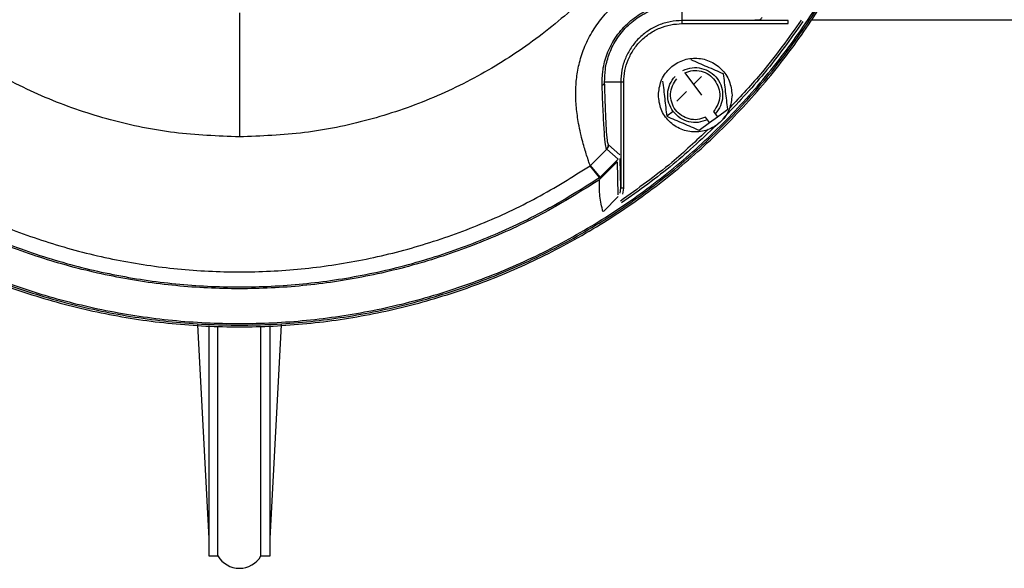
# Model space of a CAD drawing. Header units: millimetres. Extents: x 382 to 2568, y 89 to 1789.
# Tile 3 of 41: x 1149 to 1309, y 89 to 179. Entities that reach past the tile are written whole.
import ezdxf

# ---------------------------------------------------------------- set-up
doc = ezdxf.new("R2010")
doc.units = ezdxf.units.MM

msp = doc.modelspace()

# ---------------------------------------------------------------- linework, layer by layer
at = {"color": 7, "linetype": 'Continuous', "lineweight": 25}
for p, q in [((1256.94, 178.47), (1256.94, 181.09)), ((1274.2, 178.47), (1256.94, 178.47)), ((1269.41, 178.58), (1274.2, 178.47)), ((1278.07, 178.59), (1327.26, 178.59)), ((1256.94, 177.97), (1274.2, 177.97)), ((1246.92, 168.46), (1244.31, 168.46)), ((1246.92, 168.46), (1246.92, 151.19)), ((1247.42, 151.19), (1247.42, 168.46)), ((1257.36, 169.96), (1260.09, 166.3)), ((1255.47, 163.67), (1254.43, 162.89)), ((1262.04, 163.67), (1262.33, 163.29)), ((1262.69, 162.81), (1264.36, 164.05)), ((1261.05, 162.33), (1260.76, 162.72)), ((1261.4, 161.85), (1261.05, 162.33)), ((1261.4, 161.85), (1262.69, 162.81)), ((1262.33, 163.29), (1262.69, 162.81)), ((1259.73, 160.61), (1261.4, 161.85)), ((1242.01, 154.89), (1244.65, 157.54)), ((1244.64, 157.53), (1244.77, 157.68)), ((1244.65, 157.54), (1244.64, 157.54)), ((1244.65, 157.54), (1246.49, 155.91)), ((1244.95, 158.25), (1244.91, 158.25)), ((1246.78, 156.62), (1244.95, 158.25)), ((1246.49, 155.91), (1243.56, 152.98)), ((1246.92, 151.19), (1246.82, 155.99)), ((1243.49, 152.93), (1241.93, 154.83)), ((1241.97, 154.86), (1241.99, 154.87)), ((1241.99, 154.87), (1241.97, 154.86)), ((1241.97, 154.86), (1241.97, 154.86)), ((1243.57, 152.99), (1242.01, 154.89)), ((1246.36, 155.45), (1243.55, 152.64)), ((1246.36, 155.45), (1246.48, 150.09)), ((1246.83, 150.35), (1246.92, 151.19)), ((1247.28, 150.21), (1247.42, 151.19)), ((1246.52, 149.82), (1244.11, 147.41)), ((1177.99, 128.94), (1179.81, 94.12)), ((1179.81, 128.82), (1179.81, 91.29)), ((1181.31, 91.29), (1181.31, 128.69)), ((1188.31, 91.29), (1188.31, 128.69)), ((1189.81, 94.12), (1191.64, 128.94)), ((1189.81, 91.29), (1189.81, 128.81)), ((1179.81, 91.29), (1181.31, 91.29)), ((1188.31, 91.29), (1189.81, 91.29))]:
    msp.add_line(p, q, dxfattribs=at)
at = {"color": 8, "linetype": 'Continuous', "lineweight": 25}
for p, q in [((1258.78, 168.05), (1260.09, 169.34)), ((1256.06, 165.35), (1257.64, 166.91)), ((1244.64, 157.54), (1244.61, 157.54))]:
    msp.add_line(p, q, dxfattribs=at)
at = {"color": 7, "linetype": 'Continuous', "lineweight": 25}
msp.add_arc((1184.81, 93.35), 4.06, 210.5102, 329.4898, dxfattribs=at)
for points in [[(1072.83, 240.59), (1072.93, 236.92), (1073.14, 229.59), (1074.82, 218.7), (1077.48, 208.03), (1081.19, 197.66), (1085.89, 187.71), (1091.55, 178.27), (1098.11, 169.43), (1105.5, 161.28), (1113.66, 153.88), (1122.5, 147.33), (1131.94, 141.67), (1141.89, 136.96), (1152.25, 133.25), (1162.93, 130.58), (1173.82, 128.96), (1184.81, 128.42), (1195.81, 128.96), (1206.69, 130.58), (1217.37, 133.25), (1227.73, 136.96), (1237.68, 141.67), (1247.13, 147.33), (1255.97, 153.88), (1264.12, 161.28), (1271.51, 169.43), (1278.07, 178.27), (1283.73, 187.71), (1288.43, 197.66), (1292.15, 208.03), (1294.81, 218.7), (1296.48, 229.59), (1296.69, 236.92), (1296.79, 240.59)], [(1073.11, 240.59), (1073.22, 236.93), (1073.42, 229.62), (1075.1, 218.76), (1077.75, 208.11), (1081.45, 197.77), (1086.14, 187.85), (1091.79, 178.43), (1098.33, 169.61), (1105.7, 161.48), (1113.84, 154.1), (1122.66, 147.56), (1132.07, 141.92), (1142, 137.22), (1152.33, 133.53), (1162.99, 130.86), (1173.85, 129.25), (1184.81, 128.71), (1195.78, 129.25), (1206.64, 130.86), (1217.29, 133.53), (1227.63, 137.22), (1237.55, 141.92), (1246.97, 147.56), (1255.79, 154.1), (1263.92, 161.48), (1271.29, 169.61), (1277.83, 178.43), (1283.48, 187.85), (1288.17, 197.77), (1291.88, 208.11), (1294.53, 218.76), (1296.2, 229.62), (1296.41, 236.93), (1296.51, 240.59)], [(1073.37, 240.59), (1073.47, 236.94), (1073.68, 229.64), (1075.35, 218.81), (1077.99, 208.18), (1081.69, 197.87), (1086.37, 187.97), (1092, 178.57), (1098.53, 169.77), (1105.88, 161.66), (1114, 154.3), (1122.8, 147.77), (1132.19, 142.14), (1142.1, 137.46), (1152.41, 133.77), (1163.03, 131.11), (1173.87, 129.5), (1184.81, 128.96), (1195.75, 129.5), (1206.59, 131.11), (1217.21, 133.77), (1227.53, 137.46), (1237.43, 142.14), (1246.83, 147.77), (1255.62, 154.3), (1263.74, 161.66), (1271.1, 169.77), (1277.62, 178.57), (1283.25, 187.97), (1287.94, 197.87), (1291.63, 208.18), (1294.28, 218.81), (1295.94, 229.64), (1296.15, 236.94), (1296.26, 240.59)], [(1184.81, 159.54), (1181.27, 159.67), (1174.2, 159.94), (1163.77, 162.09), (1153.71, 165.49), (1144.17, 170.2), (1135.33, 176.1), (1127.34, 183.11), (1120.33, 191.11), (1114.42, 199.95), (1109.71, 209.48), (1106.32, 219.55), (1104.16, 229.98), (1103.9, 237.05), (1103.76, 240.59)], [(1265.86, 240.59), (1265.73, 237.05), (1265.46, 229.98), (1263.31, 219.55), (1259.91, 209.48), (1255.2, 199.95), (1249.3, 191.11), (1242.29, 183.11), (1234.29, 176.1), (1225.45, 170.2), (1215.92, 165.49), (1205.85, 162.09), (1195.42, 159.94), (1188.35, 159.67), (1184.81, 159.54)], [(1184.81, 179.74), (1184.81, 176.31), (1184.81, 169.44), (1184.81, 162.84), (1184.81, 159.54)], [(1256.94, 178.47), (1256.28, 178.44), (1254.97, 178.36), (1253.08, 177.77), (1251.34, 176.84), (1249.81, 175.59), (1248.56, 174.06), (1247.63, 172.32), (1247.04, 170.43), (1246.96, 169.12), (1246.92, 168.46)], [(1256.94, 177.97), (1256.94, 178.04), (1256.94, 178.17), (1256.94, 178.33), (1256.94, 178.45), (1256.94, 178.46), (1256.94, 178.47)], [(1269.41, 178.58), (1269.46, 178.59), (1269.57, 178.6), (1269.72, 178.7), (1269.85, 178.84), (1269.92, 178.97), (1269.95, 179.04)], [(1274.2, 177.97), (1274.2, 178.04), (1274.2, 178.17), (1274.2, 178.33), (1274.2, 178.45), (1274.2, 178.46), (1274.2, 178.47)], [(1247.42, 168.46), (1247.46, 169.08), (1247.53, 170.33), (1248.1, 172.12), (1248.97, 173.78), (1250.17, 175.23), (1251.62, 176.42), (1253.27, 177.3), (1255.07, 177.87), (1256.31, 177.94), (1256.94, 177.97)], [(1253.06, 166.34), (1253.15, 167.12), (1253.33, 168.7), (1254.72, 170.69), (1256.7, 172.03), (1259.06, 172.5), (1261.42, 172.03), (1263.4, 170.69), (1264.79, 168.7), (1264.97, 167.12), (1265.06, 166.34)], [(1257.07, 170.35), (1257.56, 170.53), (1258.53, 170.9), (1260.12, 170.77), (1261.57, 170.15), (1262.72, 169.07), (1263.43, 167.66), (1263.61, 166.09), (1263.28, 164.53), (1262.64, 163.7), (1262.33, 163.29)], [(1257.36, 169.96), (1257.79, 170.11), (1258.66, 170.42), (1260.05, 170.29), (1261.34, 169.75), (1261.96, 169.07), (1262.27, 168.73)], [(1247.42, 168.46), (1247.36, 168.46), (1247.23, 168.46), (1247.07, 168.46), (1246.95, 168.46), (1246.93, 168.46), (1246.92, 168.46)], [(1255.47, 163.67), (1255.2, 164.11), (1254.67, 165.01), (1254.51, 166.59), (1254.84, 168.15), (1255.47, 168.98), (1255.79, 169.39)], [(1260.76, 162.72), (1260.33, 162.57), (1259.46, 162.26), (1258.06, 162.39), (1256.8, 162.94), (1255.79, 163.9), (1255.16, 165.14), (1254.99, 166.52), (1255.26, 167.89), (1255.8, 168.63), (1256.07, 169)], [(1262.27, 168.73), (1262.5, 168.34), (1262.97, 167.55), (1263.12, 166.16), (1262.85, 164.79), (1262.31, 164.05), (1262.04, 163.67)], [(1265.06, 166.34), (1264.97, 165.55), (1264.79, 163.98), (1263.4, 161.99), (1261.42, 160.65), (1259.06, 160.18), (1256.7, 160.65), (1254.72, 161.99), (1253.33, 163.98), (1253.15, 165.55), (1253.06, 166.34)], [(1261.05, 162.33), (1260.56, 162.15), (1259.58, 161.78), (1258, 161.91), (1256.53, 162.51), (1255.82, 163.28), (1255.47, 163.67)], [(1244.95, 158.25), (1244.94, 158.18), (1244.93, 158.05), (1244.87, 157.86), (1244.78, 157.69), (1244.7, 157.59), (1244.65, 157.54)], [(1127.69, 154.83), (1130.55, 153.04), (1136.25, 149.47), (1145.42, 145.21), (1154.92, 141.8), (1164.73, 139.36), (1174.72, 137.88), (1184.81, 137.38), (1194.9, 137.88), (1204.89, 139.36), (1214.7, 141.8), (1224.2, 145.21), (1233.37, 149.47), (1239.08, 153.04), (1241.93, 154.83)], [(1126.13, 152.93), (1129.06, 151.09), (1134.91, 147.4), (1144.33, 143.01), (1154.1, 139.49), (1164.17, 136.97), (1174.44, 135.44), (1184.81, 134.93), (1195.18, 135.44), (1205.45, 136.97), (1215.53, 139.49), (1225.29, 143.01), (1234.71, 147.4), (1240.56, 151.09), (1243.49, 152.93)], [(1243.47, 152.56), (1240.55, 150.73), (1234.69, 147.06), (1225.27, 142.68), (1215.51, 139.18), (1205.44, 136.66), (1195.18, 135.14), (1184.81, 134.64), (1174.45, 135.14), (1164.18, 136.66), (1154.11, 139.18), (1144.35, 142.68), (1134.93, 147.06), (1129.08, 150.73), (1126.15, 152.56)], [(1247.42, 151.19), (1247.36, 151.19), (1247.23, 151.19), (1247.07, 151.19), (1246.95, 151.19), (1246.93, 151.19), (1246.92, 151.19)]]:
    msp.add_open_spline(points, degree=3, dxfattribs=at)
for points, knots in [([(1241.97, 154.86), (1241.95, 154.89), (1241.92, 154.96), (1241.71, 155.55), (1241.41, 156.43), (1241.08, 157.5), (1240.74, 158.7), (1240.39, 160.09), (1240.08, 161.56), (1239.86, 162.97), (1239.7, 164.28), (1239.59, 165.92), (1239.6, 167.92), (1239.89, 170.4), (1240.53, 172.97), (1241.62, 175.59), (1243.17, 178.1), (1245.12, 180.37), (1247.4, 182.3), (1249.9, 183.83), (1252.52, 184.9), (1254.8, 185.45), (1256.71, 185.71), (1258.3, 185.8), (1259.79, 185.78), (1261.19, 185.69), (1262.5, 185.53), (1264.1, 185.27), (1265.86, 184.89), (1267.57, 184.42), (1268.91, 184.01), (1269.85, 183.69), (1270.44, 183.47), (1270.51, 183.44), (1270.54, 183.43)], [0, 0, 0, 0, 0.041984, 0.084172, 0.125221, 0.157537, 0.187612, 0.220211, 0.250096, 0.272266, 0.293092, 0.312635, 0.345238, 0.375195, 0.406559, 0.437998, 0.469253, 0.500673, 0.531991, 0.563241, 0.594507, 0.625813, 0.645555, 0.666396, 0.688508, 0.70808, 0.72894, 0.751149, 0.791299, 0.832956, 0.875522, 0.916301, 0.958233, 1, 1, 1, 1]), ([(1243.89, 167.88), (1243.89, 168.63), (1243.9, 170.11), (1244.5, 172.7), (1245.73, 175.34), (1247.64, 177.78), (1250.08, 179.68), (1252.72, 180.9), (1255.3, 181.49), (1256.78, 181.5), (1257.51, 181.51)], [0, 0, 0, 0, 0.1257037, 0.2508702, 0.3759358, 0.5007342, 0.6252501, 0.7501209, 0.8751755, 1, 1, 1, 1]), ([(1244.31, 168.46), (1244.32, 169.14), (1244.34, 170.48), (1244.91, 172.85), (1246.05, 175.3), (1247.85, 177.57), (1250.12, 179.36), (1252.57, 180.5), (1254.93, 181.06), (1256.27, 181.08), (1256.94, 181.09)], [0, 0, 0, 0, 0.125728, 0.250906, 0.375974, 0.50076, 0.625244, 0.750105, 0.875167, 1, 1, 1, 1]), ([(1268.78, 178.61), (1268.79, 178.61), (1268.81, 178.61), (1268.99, 178.59), (1269.24, 178.59), (1269.41, 178.58)], [0, 0, 0, 0, 0.23653, 0.479449, 1, 1, 1, 1]), ([(1263.69, 169.79), (1262.8, 170.17), (1261.03, 170.93), (1259.27, 171.69), (1258.39, 172.07)], [0, 0, 0, 0, 0.500933, 1, 1, 1, 1]), ([(1243.89, 167.88), (1243.95, 167.92), (1244.07, 167.99), (1244.2, 168.13), (1244.29, 168.29), (1244.31, 168.41), (1244.31, 168.46)], [0, 0, 0, 0, 0.246545, 0.5, 0.753455, 1, 1, 1, 1]), ([(1244.91, 158.25), (1244.85, 158.42), (1244.75, 158.77), (1244.59, 160.88), (1244.44, 164.05), (1244.36, 166.97), (1244.31, 168.46)], [0, 0, 0, 0, 0.237637, 0.482598, 0.736633, 1, 1, 1, 1]), ([(1253.76, 168.62), (1253.87, 167.67), (1254.09, 165.76), (1254.32, 163.84), (1254.43, 162.89)], [0, 0, 0, 0, 0.500933, 1, 1, 1, 1]), ([(1264.36, 164.05), (1264.25, 165.01), (1264.02, 166.92), (1263.8, 168.84), (1263.69, 169.79)], [0, 0, 0, 0, 0.500933, 1, 1, 1, 1]), ([(1244.61, 157.54), (1244.56, 157.71), (1244.45, 158.07), (1244.26, 160.21), (1244.07, 163.42), (1243.95, 166.38), (1243.89, 167.88)], [0, 0, 0, 0, 0.238522, 0.483324, 0.737239, 1, 1, 1, 1]), ([(1254.43, 162.89), (1255.31, 162.51), (1257.08, 161.75), (1258.85, 160.99), (1259.73, 160.61)], [0, 0, 0, 0, 0.500933, 1, 1, 1, 1]), ([(1244.61, 157.54), (1244.66, 157.59), (1244.74, 157.69), (1244.83, 157.86), (1244.89, 158.05), (1244.9, 158.18), (1244.91, 158.25)], [0, 0, 0, 0, 0.247577, 0.5, 0.752423, 1, 1, 1, 1]), ([(1241.97, 154.86), (1241.96, 154.85), (1241.96, 154.85), (1241.94, 154.84), (1241.93, 154.83), (1241.93, 154.83), (1241.93, 154.83)], [0, 0, 0, 0, 0.647567, 0.8504626, 0.9294357, 1, 1, 1, 1]), ([(1242.01, 154.89), (1242, 154.89), (1242, 154.89), (1241.99, 154.88), (1241.99, 154.87), (1241.99, 154.87)], [0, 0, 0, 0, 0.197524, 0.419994, 1, 1, 1, 1]), ([(1244.03, 147.37), (1243.83, 148.18), (1243.42, 149.8), (1243.46, 151.64), (1243.47, 152.56)], [0, 0, 0, 0, 0.499814, 1, 1, 1, 1]), ([(1243.56, 152.98), (1243.55, 152.95), (1243.53, 152.88), (1243.54, 152.71), (1243.55, 152.64)], [0, 0, 0, 0, 0.554548, 1, 1, 1, 1])]:
    msp.add_open_spline(points, degree=3, knots=knots, dxfattribs=at)
at = {"color": 8, "linetype": 'Continuous', "lineweight": 25}
for points, knots in [([(1276.62, 178.32), (1274.58, 175.47), (1270.6, 169.88), (1265.87, 164.92), (1263.56, 162.49)], [0, 0, 0, 0, 0.5113, 1, 1, 1, 1]), ([(1276.31, 178.53), (1274.29, 175.68), (1270.72, 170.64), (1266.48, 166.16), (1264.64, 164.22)], [0, 0, 0, 0, 0.566218, 1, 1, 1, 1]), ([(1261.18, 160.76), (1259.23, 158.92), (1254.76, 154.68), (1249.72, 151.11), (1246.87, 149.09)], [0, 0, 0, 0, 0.433782, 1, 1, 1, 1]), ([(1262.91, 161.83), (1260.48, 159.52), (1255.52, 154.79), (1249.93, 150.81), (1247.08, 148.78)], [0, 0, 0, 0, 0.4887, 1, 1, 1, 1])]:
    msp.add_open_spline(points, degree=3, knots=knots, dxfattribs=at)

doc.saveas('drawing.dxf')
